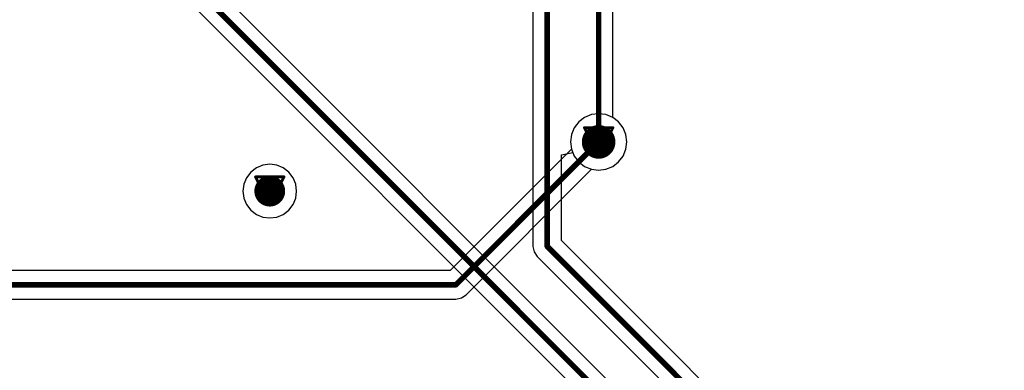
# Model space of a CAD drawing. Header units: millimetres. Extents: x 138 to 555, y 26 to 334.
# Tile 214 of 256: x 252 to 270, y 163 to 169. Entities that reach past the tile are written whole.
import ezdxf

# ---------------------------------------------------------------- set-up
doc = ezdxf.new("R2010")
doc.units = ezdxf.units.MM
for name, color, linetype in [('BottomLayer', 5, 'Continuous'), ('DrillDrawing', 1, 'Continuous'), ('MidLayer1', 16, 'Continuous'), ('MidLayer2', 76, 'Continuous'), ('MidLayer3', 90, 'Continuous'), ('MidLayer4', 156, 'Continuous'), ('MultiLayer', 9, 'Continuous'), ('TopLayer', 1, 'Continuous'), ('ViaHoleLayer', 16, 'Continuous')]:
    doc.layers.add(name, color=color, linetype=linetype)

msp = doc.modelspace()

# ---------------------------------------------------------------- linework, layer by layer
at = {"layer": 'BottomLayer'}
for p, q in [((262.392, 167.253), (262.27, 167.202)), ((262.522, 167.27), (262.392, 167.253)), ((262.653, 167.253), (262.522, 167.27)), ((262.774, 167.202), (262.653, 167.253)), ((262.166, 167.122), (262.085, 167.018)), ((262.27, 167.202), (262.166, 167.122)), ((262.879, 167.122), (262.774, 167.202)), ((262.959, 167.018), (262.879, 167.122)), ((262.035, 166.896), (262.018, 166.766)), ((262.085, 167.018), (262.035, 166.896)), ((263.009, 166.896), (262.959, 167.018)), ((263.027, 166.766), (263.009, 166.896)), ((262.018, 166.766), (262.035, 166.638)), ((263.009, 166.635), (263.027, 166.766)), ((262.035, 166.638), (259.868, 164.472)), ((262.959, 166.513), (263.009, 166.635)), ((262.774, 166.329), (262.879, 166.409)), ((262.879, 166.409), (262.959, 166.513)), ((260.154, 164.037), (262.395, 166.278)), ((262.395, 166.278), (262.522, 166.261)), ((262.522, 166.261), (262.653, 166.278)), ((262.653, 166.278), (262.774, 166.329)), ((259.868, 164.472), (249.501, 164.472)), ((249.501, 163.962), (259.974, 163.962)), ((259.974, 163.962), (260.071, 163.981)), ((260.071, 163.981), (260.154, 164.037))]:
    msp.add_line(p, q, dxfattribs=at)
for points, const_width in [([(262.372, 166.766, 1), (262.672, 166.766, 1)], 0.3), ([(262.497, 166.766, 1), (262.547, 166.766, 1)], 0.05), ([(256.511, 165.888, 1), (256.786, 165.888, 1)], 0.275), ([(259.949, 164.217, 1), (259.999, 164.217, 1)], 0.05), ([(259.949, 164.217, 1), (259.999, 164.217, 1)], 0.05)]:
    msp.add_lwpolyline(points, format="xyb", close=True, dxfattribs=dict(at, const_width=const_width))
at = {"layer": 'BottomLayer', "const_width": 0.1}
for points in [[(259.974, 164.217), (262.522, 166.766)], [(249.066, 164.217), (259.974, 164.217)]]:
    msp.add_lwpolyline(points, dxfattribs=at)
at = {"layer": 'DrillDrawing', "const_width": 0.0508}
for points in [[(262.268, 167.02), (262.776, 167.02)], [(262.268, 167.02), (262.522, 166.512)], [(262.37, 166.918), (262.675, 166.918)], [(262.37, 166.918), (262.522, 166.613)], [(262.522, 166.512), (262.776, 167.02)], [(262.522, 166.613), (262.675, 166.918)], [(256.395, 166.142), (256.903, 166.142)], [(256.395, 166.142), (256.649, 165.634)], [(256.496, 166.04), (256.801, 166.04)], [(256.496, 166.04), (256.649, 165.735)], [(256.649, 165.634), (256.903, 166.142)], [(256.649, 165.735), (256.801, 166.04)]]:
    msp.add_lwpolyline(points, dxfattribs=at)
at = {"layer": 'DrillDrawing', "const_width": 0.0254}
for points in [[(262.256, 167.02, 1), (262.281, 167.02, 1)], [(262.256, 167.02, 1), (262.281, 167.02, 1)], [(262.357, 166.918, 1), (262.383, 166.918, 1)], [(262.357, 166.918, 1), (262.383, 166.918, 1)], [(262.662, 166.918, 1), (262.687, 166.918, 1)], [(262.662, 166.918, 1), (262.687, 166.918, 1)], [(262.764, 167.02, 1), (262.789, 167.02, 1)], [(262.764, 167.02, 1), (262.789, 167.02, 1)], [(262.51, 166.613, 1), (262.535, 166.613, 1)], [(262.51, 166.613, 1), (262.535, 166.613, 1)], [(262.51, 166.512, 1), (262.535, 166.512, 1)], [(262.51, 166.512, 1), (262.535, 166.512, 1)], [(256.382, 166.142, 1), (256.407, 166.142, 1)], [(256.382, 166.142, 1), (256.407, 166.142, 1)], [(256.484, 166.04, 1), (256.509, 166.04, 1)], [(256.484, 166.04, 1), (256.509, 166.04, 1)], [(256.788, 166.04, 1), (256.814, 166.04, 1)], [(256.788, 166.04, 1), (256.814, 166.04, 1)], [(256.89, 166.142, 1), (256.915, 166.142, 1)], [(256.89, 166.142, 1), (256.915, 166.142, 1)], [(256.636, 165.735, 1), (256.661, 165.735, 1)], [(256.636, 165.735, 1), (256.661, 165.735, 1)], [(256.636, 165.634, 1), (256.661, 165.634, 1)], [(256.636, 165.634, 1), (256.661, 165.634, 1)]]:
    msp.add_lwpolyline(points, format="xyb", close=True, dxfattribs=at)
at = {"layer": 'MidLayer1'}
for points, const_width in [([(262.372, 166.766, 1), (262.672, 166.766, 1)], 0.3), ([(256.511, 165.888, 1), (256.786, 165.888, 1)], 0.275)]:
    msp.add_lwpolyline(points, format="xyb", close=True, dxfattribs=dict(at, const_width=const_width))
at = {"layer": 'MidLayer2'}
for p, q in [((262.392, 167.253), (262.27, 167.202)), ((262.522, 167.27), (262.392, 167.253)), ((262.653, 167.253), (262.522, 167.27)), ((262.774, 167.202), (262.653, 167.253)), ((262.166, 167.122), (262.085, 167.018)), ((262.27, 167.202), (262.166, 167.122)), ((262.879, 167.122), (262.774, 167.202)), ((262.959, 167.018), (262.879, 167.122)), ((262.035, 166.896), (262.018, 166.766)), ((262.085, 167.018), (262.035, 166.896)), ((263.009, 166.896), (262.959, 167.018)), ((263.027, 166.766), (263.009, 166.896)), ((262.018, 166.766), (262.035, 166.635)), ((263.009, 166.635), (263.027, 166.766)), ((262.035, 166.635), (262.085, 166.513)), ((262.959, 166.513), (263.009, 166.635)), ((262.085, 166.513), (262.166, 166.409)), ((262.166, 166.409), (262.27, 166.329)), ((262.774, 166.329), (262.879, 166.409)), ((262.879, 166.409), (262.959, 166.513)), ((262.27, 166.329), (262.392, 166.278)), ((262.392, 166.278), (262.522, 166.261)), ((262.522, 166.261), (262.653, 166.278)), ((262.653, 166.278), (262.774, 166.329))]:
    msp.add_line(p, q, dxfattribs=at)
for points, const_width in [([(262.372, 166.766, 1), (262.672, 166.766, 1)], 0.3), ([(256.511, 165.888, 1), (256.786, 165.888, 1)], 0.275)]:
    msp.add_lwpolyline(points, format="xyb", close=True, dxfattribs=dict(at, const_width=const_width))
at = {"layer": 'MidLayer3'}
for p, q in [((262.392, 167.253), (262.27, 167.202)), ((262.522, 167.27), (262.392, 167.253)), ((262.653, 167.253), (262.522, 167.27)), ((262.774, 167.202), (262.653, 167.253)), ((262.166, 167.122), (262.085, 167.018)), ((262.27, 167.202), (262.166, 167.122)), ((262.879, 167.122), (262.774, 167.202)), ((262.959, 167.018), (262.879, 167.122)), ((262.035, 166.896), (262.018, 166.766)), ((262.085, 167.018), (262.035, 166.896)), ((263.009, 166.896), (262.959, 167.018)), ((263.027, 166.766), (263.009, 166.896)), ((262.018, 166.766), (262.035, 166.635)), ((263.009, 166.635), (263.027, 166.766)), ((262.035, 166.635), (262.085, 166.513)), ((262.959, 166.513), (263.009, 166.635)), ((262.085, 166.513), (262.166, 166.409)), ((262.166, 166.409), (262.27, 166.329)), ((262.774, 166.329), (262.879, 166.409)), ((262.879, 166.409), (262.959, 166.513)), ((262.27, 166.329), (262.392, 166.278)), ((262.392, 166.278), (262.522, 166.261)), ((262.522, 166.261), (262.653, 166.278)), ((262.653, 166.278), (262.774, 166.329))]:
    msp.add_line(p, q, dxfattribs=at)
for points, const_width in [([(262.372, 166.766, 1), (262.672, 166.766, 1)], 0.3), ([(256.511, 165.888, 1), (256.786, 165.888, 1)], 0.275)]:
    msp.add_lwpolyline(points, format="xyb", close=True, dxfattribs=dict(at, const_width=const_width))
at = {"layer": 'MidLayer4'}
for p, q in [((262.392, 167.253), (262.27, 167.202)), ((262.522, 167.27), (262.392, 167.253)), ((262.653, 167.253), (262.522, 167.27)), ((262.774, 167.202), (262.653, 167.253)), ((262.166, 167.122), (262.085, 167.018)), ((262.27, 167.202), (262.166, 167.122)), ((262.879, 167.122), (262.774, 167.202)), ((262.959, 167.018), (262.879, 167.122)), ((262.035, 166.896), (262.018, 166.766)), ((262.085, 167.018), (262.035, 166.896)), ((263.009, 166.896), (262.959, 167.018)), ((263.027, 166.766), (263.009, 166.896)), ((262.018, 166.766), (262.035, 166.635)), ((263.009, 166.635), (263.027, 166.766)), ((262.035, 166.635), (262.085, 166.513)), ((262.959, 166.513), (263.009, 166.635)), ((256.525, 166.351), (256.409, 166.303)), ((256.649, 166.367), (256.525, 166.351)), ((256.773, 166.351), (256.649, 166.367)), ((256.888, 166.303), (256.773, 166.351)), ((262.085, 166.513), (262.166, 166.409)), ((262.166, 166.409), (262.27, 166.329)), ((262.774, 166.329), (262.879, 166.409)), ((262.879, 166.409), (262.959, 166.513)), ((256.31, 166.227), (256.234, 166.127)), ((256.409, 166.303), (256.31, 166.227)), ((256.988, 166.227), (256.888, 166.303)), ((257.064, 166.127), (256.988, 166.227)), ((262.27, 166.329), (262.392, 166.278)), ((262.392, 166.278), (262.522, 166.261)), ((262.522, 166.261), (262.653, 166.278)), ((262.653, 166.278), (262.774, 166.329)), ((256.186, 166.012), (256.17, 165.888)), ((256.234, 166.127), (256.186, 166.012)), ((257.112, 166.012), (257.064, 166.127)), ((257.128, 165.888), (257.112, 166.012)), ((256.17, 165.888), (256.186, 165.764)), ((257.112, 165.764), (257.128, 165.888)), ((256.186, 165.764), (256.234, 165.648)), ((256.234, 165.648), (256.31, 165.549)), ((256.988, 165.549), (257.064, 165.648)), ((257.064, 165.648), (257.112, 165.764)), ((256.31, 165.549), (256.409, 165.473)), ((256.409, 165.473), (256.525, 165.425)), ((256.773, 165.425), (256.888, 165.473)), ((256.888, 165.473), (256.988, 165.549)), ((256.525, 165.425), (256.649, 165.409)), ((256.649, 165.409), (256.773, 165.425))]:
    msp.add_line(p, q, dxfattribs=at)
for points, const_width in [([(262.372, 166.766, 1), (262.672, 166.766, 1)], 0.3), ([(256.511, 165.888, 1), (256.786, 165.888, 1)], 0.275)]:
    msp.add_lwpolyline(points, format="xyb", close=True, dxfattribs=dict(at, const_width=const_width))
at = {"layer": 'MultiLayer'}
for points, const_width in [([(262.372, 166.766, 1), (262.672, 166.766, 1)], 0.3), ([(256.511, 165.888, 1), (256.786, 165.888, 1)], 0.275)]:
    msp.add_lwpolyline(points, format="xyb", close=True, dxfattribs=dict(at, const_width=const_width))
at = {"layer": 'TopLayer'}
for p, q in [((261.349, 182.309), (261.349, 164.902)), ((262.777, 167.2), (262.777, 181.569)), ((270.41, 154.787), (254.268, 170.929)), ((253.833, 170.644), (270.118, 154.359)), ((262.879, 167.122), (262.777, 167.2)), ((262.959, 167.018), (262.879, 167.122)), ((263.009, 166.896), (262.959, 167.018)), ((263.027, 166.766), (263.009, 166.896)), ((263.009, 166.635), (263.027, 166.766)), ((261.859, 166.537), (262.059, 166.577)), ((261.859, 165.007), (261.859, 166.537)), ((262.059, 166.577), (262.085, 166.513)), ((262.959, 166.513), (263.009, 166.635)), ((262.085, 166.513), (262.166, 166.409)), ((262.166, 166.409), (262.27, 166.329)), ((262.774, 166.329), (262.879, 166.409)), ((262.879, 166.409), (262.959, 166.513)), ((262.27, 166.329), (262.392, 166.278)), ((262.392, 166.278), (262.522, 166.261)), ((262.522, 166.261), (262.653, 166.278)), ((262.653, 166.278), (262.774, 166.329)), ((263.735, 163.131), (261.859, 165.007)), ((261.349, 164.902), (261.369, 164.804)), ((261.369, 164.804), (261.424, 164.721)), ((261.424, 164.721), (263.37, 162.775)), ((263.739, 163.126), (263.735, 163.131)), ((269.284, 157.581), (263.739, 163.126)), ((263.37, 162.775), (263.374, 162.77)), ((263.374, 162.77), (268.998, 157.146))]:
    msp.add_line(p, q, dxfattribs=at)
at = {"layer": 'TopLayer', "const_width": 0.1}
for points in [[(261.604, 164.902), (261.604, 182.743)], [(262.522, 166.766), (262.522, 181.613)], [(254.013, 170.824), (270.304, 154.532)], [(261.604, 164.902), (263.555, 162.951)], [(263.554, 162.95), (269.178, 157.326)]]:
    msp.add_lwpolyline(points, dxfattribs=at)
at = {"layer": 'TopLayer'}
for points, const_width in [([(262.372, 166.766, 1), (262.672, 166.766, 1)], 0.3), ([(262.497, 166.766, 1), (262.547, 166.766, 1)], 0.05), ([(256.511, 165.888, 1), (256.786, 165.888, 1)], 0.275), ([(261.579, 164.902, 1), (261.629, 164.902, 1)], 0.05), ([(261.579, 164.902, 1), (261.629, 164.902, 1)], 0.05), ([(263.529, 162.95, 1), (263.579, 162.95, 1)], 0.05), ([(263.53, 162.951, 1), (263.58, 162.951, 1)], 0.05)]:
    msp.add_lwpolyline(points, format="xyb", close=True, dxfattribs=dict(at, const_width=const_width))
at = {"layer": 'ViaHoleLayer', "const_width": 0.15}
for points in [[(262.447, 166.766, 1), (262.597, 166.766, 1)], [(256.574, 165.888, 1), (256.724, 165.888, 1)]]:
    msp.add_lwpolyline(points, format="xyb", close=True, dxfattribs=at)

doc.saveas('drawing.dxf')
